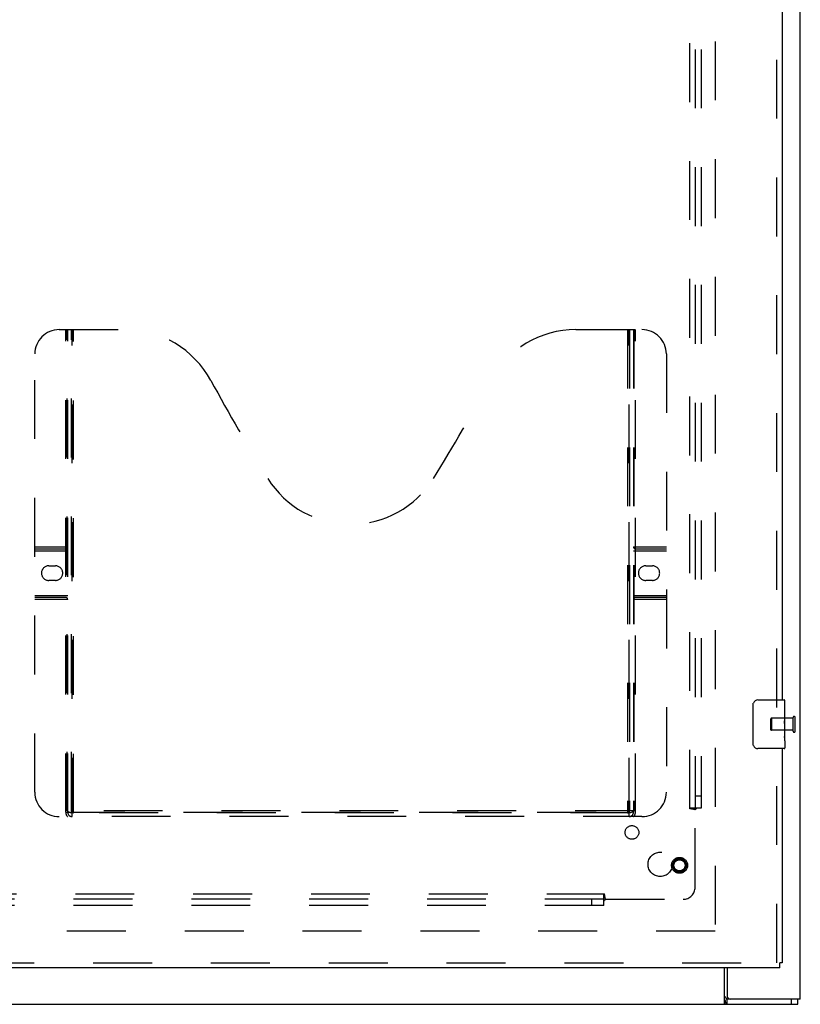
# Model space of a CAD drawing. Header units: inches. Extents: x 0 to 220, y 0 to 142.
# Tile 28 of 76: x 83 to 99, y 34 to 55. Entities that reach past the tile are written whole.
import ezdxf

# ---------------------------------------------------------------- set-up
doc = ezdxf.new("R2010")
doc.units = ezdxf.units.IN
doc.header["$LTSCALE"] = 12.090517
doc.header["$MEASUREMENT"] = 0
doc.linetypes.add('HIDDEN', pattern=[0.2, 0.1, -0.1])
doc.layers.get('0').update_dxf_attribs({"linetype": 'CONTINUOUS'})
for name, color, linetype in [('DEFAULT_2', 8, 'HIDDEN'), ('RIGHT_DOOR_ASSEMBLY', 7, 'CONTINUOUS'), ('SUBPANEL', 7, 'CONTINUOUS')]:
    doc.layers.add(name, color=color, linetype=linetype)

msp = doc.modelspace()

# ---------------------------------------------------------------- linework, layer by layer
at = {"color": 3, "linetype": 'Continuous'}
for p, q in [((99.047, 34.445), (99.047, 109.435)), ((97.547, 35.091), (97.547, 34.508)), ((99.047, 34.445), (97.54, 34.445))]:
    msp.add_line(p, q, dxfattribs=at)
at = {"color": 7, "linetype": 'Continuous'}
for p, q in [((97.494, 34.341), (97.494, 35.091)), ((97.54, 34.445), (97.54, 34.341)), ((98.865, 34.341), (98.865, 34.445)), ((98.995, 34.341), (98.995, 34.445)), ((39.099, 34.341), (98.995, 34.341))]:
    msp.add_line(p, q, dxfattribs=at)
at = {"color": 3, "linetype": 'Continuous'}
for points in [[(97.494, 34.501), (97.496, 34.501), (97.498, 34.5), (97.5, 34.499), (97.503, 34.498), (97.505, 34.497), (97.507, 34.495), (97.509, 34.493), (97.511, 34.491), (97.512, 34.489), (97.514, 34.487), (97.515, 34.484), (97.516, 34.481), (97.518, 34.479), (97.519, 34.476), (97.52, 34.473), (97.521, 34.47), (97.524, 34.464)], [(97.524, 34.464), (97.525, 34.461), (97.526, 34.459), (97.527, 34.456), (97.528, 34.454), (97.529, 34.452), (97.531, 34.45), (97.532, 34.448), (97.534, 34.447), (97.535, 34.446), (97.537, 34.446), (97.538, 34.445), (97.54, 34.445)]]:
    msp.add_lwpolyline(points, dxfattribs=at)
at = {"color": 7, "linetype": 'Continuous'}
for points in [[(97.494, 34.438), (97.495, 34.436), (97.497, 34.433), (97.498, 34.43), (97.5, 34.426), (97.501, 34.422), (97.502, 34.417), (97.504, 34.412), (97.505, 34.407), (97.506, 34.402), (97.508, 34.392)], [(97.508, 34.392), (97.509, 34.387), (97.511, 34.382), (97.512, 34.377), (97.513, 34.372), (97.515, 34.367), (97.516, 34.363), (97.518, 34.359), (97.52, 34.356), (97.521, 34.353), (97.523, 34.35), (97.526, 34.347), (97.528, 34.345), (97.53, 34.343), (97.533, 34.342), (97.535, 34.342), (97.537, 34.341), (97.54, 34.341)]]:
    msp.add_lwpolyline(points, dxfattribs=at)
at = {"color": 3, "linetype": 'Continuous'}
msp.add_arc((97.61, 34.508), 0.0625, 180, 270, dxfattribs=at)
at = {"layer": 'DEFAULT_2', "color": 8, "linetype": 'HIDDEN'}
for p, q in [((97.297, 104.893), (97.297, 35.789)), ((98.9, 39.949), (98.9, 40.233)), ((98.943, 39.949), (98.943, 40.233)), ((98.443, 39.977), (98.443, 40.205)), ((98.9, 40.215), (98.453, 40.215)), ((98.453, 40.215), (98.453, 39.967)), ((98.9, 39.967), (98.453, 39.967)), ((97.297, 35.841), (70.693, 35.841))]:
    msp.add_line(p, q, dxfattribs=at)
for centre, radius, start, end in [((98.921, 40.233), 0.0215, 360, 180), ((98.453, 40.205), 0.01, 90, 180), ((98.453, 39.977), 0.01, 180, 270), ((98.921, 39.949), 0.0215, 180, 0)]:
    msp.add_arc(centre, radius, start, end, dxfattribs=at)
at = {"layer": 'RIGHT_DOOR_ASSEMBLY', "color": 8, "linetype": 'HIDDEN'}
for p, q in [((98.568, 40.436), (98.568, 69.996)), ((83.838, 48.195), (85.193, 48.195)), ((83.973, 38.285), (83.973, 48.195)), ((84.003, 38.315), (84.003, 48.195)), ((84.013, 38.285), (84.013, 48.195)), ((84.093, 38.315), (84.093, 48.195)), ((84.103, 38.195), (84.103, 48.195)), ((84.133, 38.275), (84.133, 48.195)), ((94.443, 48.195), (95.798, 48.195)), ((95.503, 48.195), (95.503, 38.275)), ((95.533, 38.195), (95.533, 48.195)), ((95.543, 48.195), (95.543, 38.315)), ((95.623, 48.195), (95.623, 38.285)), ((95.633, 48.195), (95.633, 38.315)), ((95.663, 38.285), (95.663, 48.195)), ((83.338, 38.695), (83.338, 47.695)), ((96.298, 47.695), (96.298, 38.695)), ((83.338, 43.735), (84.013, 43.735)), ((83.338, 43.695), (83.973, 43.695)), ((95.623, 43.735), (96.298, 43.735)), ((95.663, 43.695), (96.298, 43.695)), ((83.338, 43.655), (84.013, 43.655)), ((95.623, 43.655), (96.298, 43.655)), ((83.624, 43.345), (83.761, 43.345)), ((95.874, 43.345), (96.011, 43.345)), ((83.761, 43.045), (83.624, 43.045)), ((96.011, 43.045), (95.874, 43.045)), ((83.338, 42.735), (84.013, 42.735)), ((83.973, 42.695), (83.338, 42.695)), ((95.623, 42.735), (96.298, 42.735)), ((96.298, 42.695), (95.663, 42.695)), ((84.013, 42.655), (83.338, 42.655)), ((96.298, 42.655), (95.623, 42.655)), ((98.568, 35.195), (98.568, 39.746)), ((83.973, 38.285), (95.663, 38.285)), ((95.633, 38.315), (84.003, 38.315)), ((95.539, 38.275), (84.096, 38.275)), ((95.798, 38.195), (83.838, 38.195)), ((70.026, 35.195), (98.63, 35.195))]:
    msp.add_line(p, q, dxfattribs=at)
at = {"layer": 'RIGHT_DOOR_ASSEMBLY', "color": 3, "linetype": 'Continuous'}
for p, q in [((98.672, 69.841), (98.672, 40.591)), ((98.672, 39.591), (98.672, 35.195)), ((98.63, 35.091), (70.026, 35.091))]:
    msp.add_line(p, q, dxfattribs=at)
at = {"layer": 'RIGHT_DOOR_ASSEMBLY', "color": 7, "linetype": 'Continuous'}
for p, q in [((98.077, 39.691), (98.077, 40.491)), ((98.177, 40.591), (98.717, 40.591)), ((98.732, 40.437), (98.725, 40.437)), ((98.725, 40.437), (98.725, 40.207)), ((98.732, 40.012), (98.732, 40.576)), ((98.732, 40.269), (98.725, 40.269)), ((98.732, 40.207), (98.725, 40.207)), ((98.732, 40.171), (98.726, 40.171)), ((98.73, 40.037), (98.728, 40.059)), ((98.73, 40.039), (98.732, 40.039)), ((98.732, 39.976), (98.725, 39.976)), ((98.725, 39.976), (98.725, 39.84)), ((98.732, 39.84), (98.725, 39.84)), ((98.732, 39.753), (98.732, 40.01)), ((98.726, 39.808), (98.732, 39.808)), ((98.732, 39.752), (98.732, 39.606)), ((98.717, 39.591), (98.177, 39.591)), ((98.672, 35.195), (98.63, 35.195)), ((98.63, 35.091), (98.63, 35.195))]:
    msp.add_line(p, q, dxfattribs=at)
for points in [[(98.077, 40.491), (98.077, 40.497), (98.078, 40.504), (98.078, 40.51), (98.08, 40.516), (98.081, 40.522), (98.083, 40.527)], [(98.728, 40.059), (98.727, 40.071), (98.727, 40.083), (98.726, 40.095), (98.725, 40.108), (98.725, 40.12), (98.725, 40.133), (98.725, 40.146), (98.725, 40.159), (98.726, 40.171), (98.727, 40.184), (98.727, 40.196)], [(98.732, 40.01), (98.731, 40.018), (98.731, 40.027), (98.73, 40.037)], [(98.726, 39.803), (98.726, 39.812), (98.725, 39.821), (98.725, 39.83), (98.725, 39.84)], [(98.083, 39.655), (98.081, 39.661), (98.08, 39.667), (98.078, 39.673), (98.078, 39.679), (98.077, 39.685), (98.077, 39.691)], [(98.729, 39.779), (98.728, 39.786), (98.727, 39.795), (98.726, 39.803)], [(98.732, 39.752), (98.731, 39.756), (98.731, 39.76), (98.731, 39.766), (98.729, 39.779)]]:
    msp.add_lwpolyline(points, dxfattribs=at)
at = {"layer": 'RIGHT_DOOR_ASSEMBLY', "color": 8, "linetype": 'HIDDEN'}
for points in [[(84.003, 38.315), (84.019, 38.304), (84.035, 38.295), (84.051, 38.287), (84.066, 38.28), (84.081, 38.277), (84.096, 38.275)], [(95.539, 38.275), (95.554, 38.277), (95.569, 38.28), (95.585, 38.287), (95.601, 38.295), (95.617, 38.304), (95.633, 38.315)]]:
    msp.add_lwpolyline(points, dxfattribs=at)
for radius in [0.164, 0.142, 0.124, 0.114]:
    msp.add_circle((96.568, 37.195), radius, dxfattribs=at)
for centre, radius, start, end in [((83.838, 47.695), 0.5, 90, 180), ((85.193, 46.195), 2, 28.4813, 90), ((94.443, 46.195), 2, 90, 151.5187), ((95.798, 47.695), 0.5, 0, 90), ((121.501, 65.893), 39.307, 208.4813, 211.8705), ((58.135, 65.893), 39.307, 328.1295, 331.5187), ((89.818, 46.195), 2, 211.8705, 328.1295), ((83.973, 43.735), 0.04, 270, 360), ((95.663, 43.735), 0.04, 180, 270), ((83.624, 43.195), 0.15, 90, 270), ((83.761, 43.195), 0.15, 270, 90), ((95.874, 43.195), 0.15, 90, 270), ((96.011, 43.195), 0.15, 270, 90), ((83.973, 42.655), 0.04, 0, 90), ((95.663, 42.655), 0.04, 90, 180), ((83.838, 38.695), 0.5, 180, 270), ((95.798, 38.695), 0.5, 270, 360), ((84.103, 38.285), 0.13, 180, 223.8131), ((84.103, 38.285), 0.09, 180, 270), ((84.133, 38.315), 0.04, 180, 270), ((95.503, 38.315), 0.04, 270, 360), ((95.533, 38.285), 0.09, 270, 360), ((95.533, 38.285), 0.13, 316.1869, 360)]:
    msp.add_arc(centre, radius, start, end, dxfattribs=at)
at = {"layer": 'RIGHT_DOOR_ASSEMBLY', "color": 7, "linetype": 'Continuous'}
for centre, radius, start, end in [((98.177, 40.491), 0.1, 90, 158.7946), ((98.717, 40.576), 0.015, 0, 90), ((98.177, 39.691), 0.1, 201.1999, 270), ((98.717, 39.606), 0.015, 270, 360)]:
    msp.add_arc(centre, radius, start, end, dxfattribs=at)
msp.add_ellipse((98.469, 40.175), major_axis=(0.263, 0), ratio=0.432808, start_param=0, end_param=0.179988, dxfattribs=at)
at = {"layer": 'SUBPANEL', "color": 8, "linetype": 'HIDDEN'}
for p, q in [((96.778, 38.357), (96.778, 102.326)), ((96.89, 102.31), (96.89, 38.372)), ((97.015, 102.31), (97.015, 38.372)), ((96.89, 38.622), (97.015, 38.622)), ((97.015, 38.372), (96.778, 38.372)), ((96.89, 38.337), (96.778, 38.357)), ((96.89, 36.747), (96.89, 38.337)), ((43.062, 36.609), (95.031, 36.609)), ((95.015, 36.372), (95.015, 36.609)), ((95.051, 36.497), (95.031, 36.609)), ((95.015, 36.497), (43.078, 36.497)), ((94.765, 36.497), (94.765, 36.372)), ((95.032, 36.479), (95.039, 36.485)), ((95.051, 36.497), (96.64, 36.497)), ((95.015, 36.372), (43.078, 36.372))]:
    msp.add_line(p, q, dxfattribs=at)
for points in [[(96.85, 38.372), (96.85, 38.371), (96.851, 38.369), (96.852, 38.367), (96.853, 38.366), (96.854, 38.364), (96.855, 38.363), (96.856, 38.361), (96.858, 38.359), (96.859, 38.358), (96.861, 38.357), (96.863, 38.355), (96.865, 38.354), (96.867, 38.353), (96.869, 38.351), (96.871, 38.35), (96.876, 38.347)], [(96.876, 38.347), (96.878, 38.346), (96.88, 38.344), (96.883, 38.343), (96.885, 38.341), (96.887, 38.34), (96.889, 38.338), (96.89, 38.337)], [(96.909, 38.355), (96.903, 38.349), (96.901, 38.347), (96.899, 38.345), (96.897, 38.343), (96.895, 38.342), (96.894, 38.34), (96.892, 38.338), (96.89, 38.337)], [(96.929, 38.372), (96.927, 38.371), (96.925, 38.369), (96.923, 38.368), (96.921, 38.366), (96.919, 38.365), (96.917, 38.363), (96.915, 38.361), (96.914, 38.36), (96.912, 38.358), (96.911, 38.357), (96.909, 38.355)], [(95.015, 36.538), (95.017, 36.538), (95.019, 36.537), (95.021, 36.536), (95.022, 36.535), (95.024, 36.534), (95.025, 36.533), (95.027, 36.531), (95.028, 36.53), (95.03, 36.528), (95.031, 36.527), (95.033, 36.525), (95.034, 36.523), (95.035, 36.521), (95.036, 36.519), (95.038, 36.517)], [(95.015, 36.459), (95.017, 36.461), (95.019, 36.463), (95.02, 36.465), (95.022, 36.467), (95.023, 36.469), (95.025, 36.471), (95.026, 36.473), (95.028, 36.474), (95.029, 36.476), (95.031, 36.477), (95.032, 36.479)], [(95.038, 36.517), (95.041, 36.512), (95.042, 36.51), (95.043, 36.507), (95.045, 36.505), (95.046, 36.503), (95.048, 36.501), (95.049, 36.499), (95.051, 36.497)], [(95.039, 36.485), (95.041, 36.487), (95.043, 36.489), (95.044, 36.491), (95.046, 36.493), (95.048, 36.494), (95.049, 36.496), (95.051, 36.497)]]:
    msp.add_lwpolyline(points, dxfattribs=at)
for centre, radius in [((95.592, 37.871), 0.141), ((96.172, 37.216), 0.25)]:
    msp.add_circle(centre, radius, dxfattribs=at)
msp.add_arc((96.64, 36.747), 0.25, 270, 360, dxfattribs=at)

doc.saveas('drawing.dxf')
